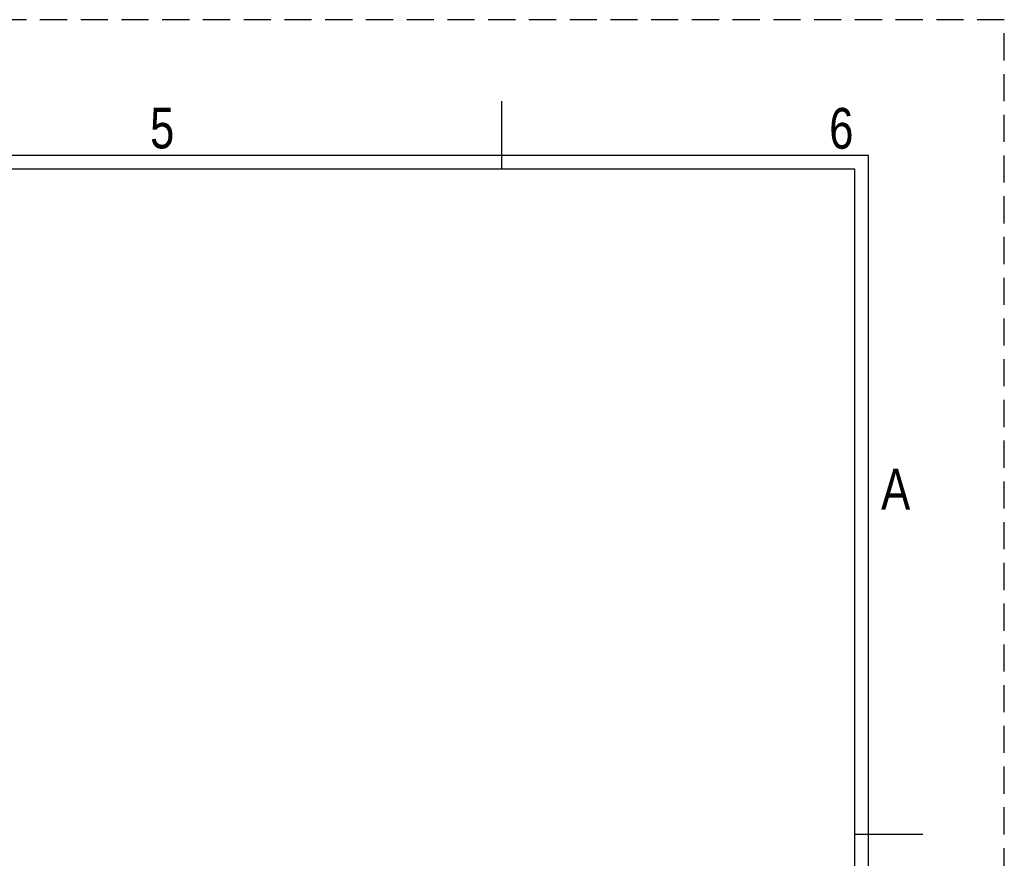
# Model space of a CAD drawing. Header units: millimetres. Extents: x -559 to 10735, y -2326 to 222.
# Tile 21 of 256: x -334 to -262, y 149 to 211. Entities that reach past the tile are written whole.
import ezdxf
from ezdxf.enums import TextEntityAlignment as Align

# ---------------------------------------------------------------- set-up
doc = ezdxf.new("R2010")
doc.units = ezdxf.units.MM
doc.header["$LTSCALE"] = 4
doc.linetypes.add('DASHED', pattern=[0.75, 0.5, -0.25])
doc.layers.add('COMMENT', color=4, linetype='Continuous')
doc.layers.add('ZUWAKU', color=7, linetype='Continuous')

# ---------------------------------------------------------------- blocks, each defined once
blk = doc.blocks.new('JIS_border_a4(L)')
at = {"color": 5}
for p, q in [((287, 200), (10, 200)), ((287, 10), (287, 200)), ((286, 199), (11, 199)), ((286, 11), (286, 199))]:
    blk.add_line(p, q, dxfattribs=at)
at = {"layer": 'ZUWAKU'}
for p, q in [((260, 199), (260, 204)), ((291, 150), (286, 150))]:
    blk.add_line(p, q, dxfattribs=at)
at = {"layer": 'ZUWAKU', "color": 5, "linetype": 'DASHED'}
blk.add_lwpolyline([(0, 0), (297, 0), (297, 210), (0, 210)], close=True, dxfattribs=at)
at = {"layer": 'COMMENT', "width": 0.8}
for s, p in [('5', (235, 202)), ('6', (285, 202)), ('A', (289, 175.428))]:
    blk.add_text(s, height=3, dxfattribs=at).set_placement(p, align=Align.MIDDLE)

msp = doc.modelspace()

# ---------------------------------------------------------------- block references
msp.add_blockref('JIS_border_a4(L)', (-558.698, 0.659))

doc.saveas('drawing.dxf')
